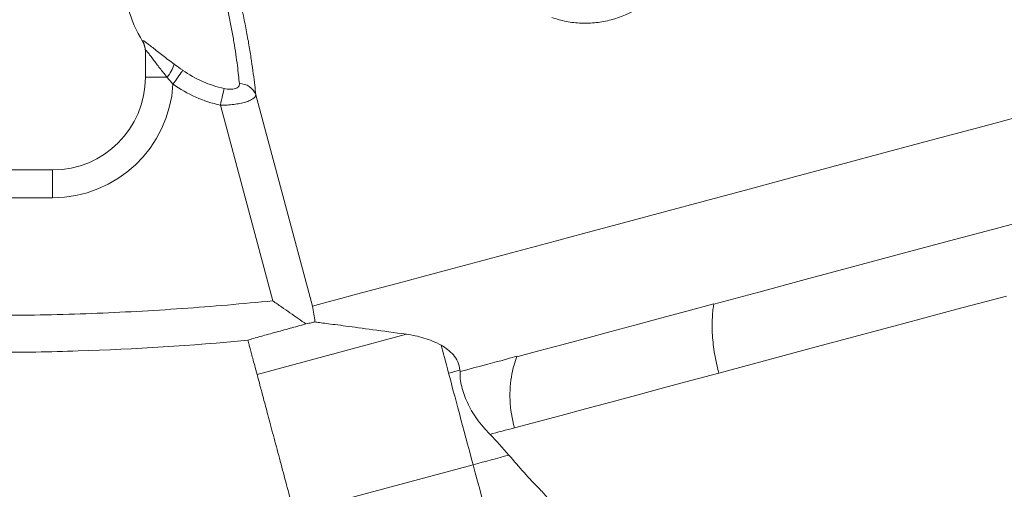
# Model space of a CAD drawing. Header units: millimetres. Extents: x -11 to 389, y -281 to 612.
# Tile 14 of 18: x 45 to 151, y 294 to 344. Entities that reach past the tile are written whole.
import ezdxf

# ---------------------------------------------------------------- set-up
doc = ezdxf.new("R2010")
doc.units = ezdxf.units.MM

msp = doc.modelspace()

# ---------------------------------------------------------------- linework, layer by layer
at = {"color": 8, "linetype": 'Continuous', "lineweight": 15}
msp.add_line((58, 342.06), (58, 342.11), dxfattribs=at)
at = {"color": 7, "linetype": 'Continuous', "lineweight": 15}
for p, q in [((58.29, 338.2), (58.29, 341.07)), ((58.29, 338.2), (60.65, 338.2)), ((70.21, 336.31), (76.31, 313.51)), ((72.04, 314.08), (66.39, 335.18)), ((29.27, 328.2), (48.29, 328.2)), ((48.29, 328.2), (48.29, 325.2)), ((48.29, 325.2), (27.15, 325.2)), ((70.34, 306.15), (86.47, 310.47)), ((74.34, 291.22), (93.66, 296.4))]:
    msp.add_line(p, q, dxfattribs=at)
at = {"color": 7, "linetype": 'Continuous', "lineweight": 15, "flags": 128}
for points in [[(62.33, 338.95), (62.26, 338.84), (62.16, 338.7), (62.04, 338.54), (61.91, 338.35), (61.76, 338.14), (61.6, 337.91), (61.44, 337.68), (61.27, 337.44)], [(66.39, 335.18), (66.45, 335.47), (66.51, 335.74), (66.57, 336.01), (66.63, 336.26), (66.68, 336.49), (66.72, 336.68), (66.76, 336.85), (66.79, 336.98)], [(76.31, 313.51), (76.99, 313.69), (78.01, 313.97), (79.38, 314.33), (81.08, 314.79), (83.11, 315.33), (85.46, 315.96), (88.11, 316.67), (91.07, 317.46), (94.3, 318.33), (97.81, 319.27), (101.56, 320.28), (105.55, 321.34), (109.75, 322.47), (114.15, 323.65), (118.73, 324.88), (123.46, 326.14), (128.33, 327.45), (133.3, 328.78), (138.36, 330.14), (143.49, 331.51), (148.66, 332.89), (153.84, 334.28)], [(155.71, 323.4), (150.38, 321.97), (145.07, 320.55), (139.81, 319.14), (134.61, 317.74), (129.5, 316.37), (124.5, 315.03), (119.63, 313.73)], [(151.21, 314.6), (145.85, 313.17), (140.54, 311.74), (135.29, 310.34), (130.14, 308.96), (125.09, 307.6), (120.17, 306.29)], [(119.63, 313.74), (116.73, 312.96), (113.88, 312.2), (111.1, 311.45), (108.4, 310.73), (105.77, 310.02), (103.22, 309.34), (100.76, 308.68), (98.38, 308.04)], [(98.4, 308.1), (97.59, 307.88), (96.79, 307.66), (96, 307.45), (95.23, 307.25), (94.46, 307.04), (93.71, 306.84), (92.97, 306.64), (92.25, 306.45)], [(91.01, 306.28), (91.17, 306.32), (91.32, 306.36), (91.47, 306.4), (91.63, 306.44), (91.78, 306.48), (91.94, 306.52), (92.09, 306.56), (92.24, 306.61)], [(98.11, 300.37), (100.58, 301.03), (103.14, 301.72), (105.78, 302.43), (108.51, 303.16), (111.32, 303.91), (114.2, 304.69), (117.16, 305.48), (120.17, 306.29)], [(95.48, 299.67), (95.8, 299.75), (96.12, 299.84), (96.45, 299.93), (96.78, 300.02), (97.11, 300.11), (97.44, 300.19), (97.77, 300.28), (98.11, 300.37)], [(93.66, 296.4), (94.15, 296.53), (94.63, 296.66), (95.12, 296.79), (95.6, 296.92), (96.09, 297.05), (96.57, 297.18), (97.05, 297.31), (97.52, 297.44)]]:
    msp.add_lwpolyline(points, dxfattribs=at)
at = {"color": 7, "linetype": 'Continuous', "lineweight": 15}
for centre, radius, start, end in [((69.5, 349.13), 13.5, 195, 211.5985), ((56.32, 341.07), 1.97, 0.0138, 31.8147), ((56.29, 341.01), 2, 0, 31.5985), ((56.43, 341.4), 5.3, 322.7626, 340.1971), ((69.5, 349.13), 12.45, 234.87, 257.4348), ((48.29, 338.2), 10, 270, 0), ((48.29, 338.2), 13, 270, 356.6742), ((69.5, 349.13), 14.29, 234.87, 257.4348), ((68.44, 335.63), 1.89, 21.2256, 90.1522)]:
    msp.add_arc(centre, radius, start, end, dxfattribs=at)
for points, knots in [([(117.81, 361.7), (118.11, 360.46), (118.26, 359.21), (118.24, 357.63), (118.23, 357.31), (118.19, 356.68), (118.15, 356.37), (118.03, 355.44), (117.91, 354.83), (117.68, 353.93), (117.59, 353.63), (117.4, 353.04), (117.29, 352.75), (116.95, 351.88), (116.68, 351.33), (116.1, 350.27), (115.78, 349.76), (115.07, 348.79), (114.69, 348.33), (113.47, 347.04), (112.58, 346.32), (110.63, 345.12), (109.61, 344.69), (108.28, 344.33), (108.02, 344.27), (107.48, 344.17), (107.21, 344.13), (106.4, 344.04), (105.86, 344.02), (104.79, 344.06), (104.26, 344.12), (103.19, 344.33), (102.66, 344.47), (102.14, 344.66)], [0, 0, 0, 0, 0.125, 0.125, 0.15625, 0.15625, 0.1875, 0.1875, 0.25, 0.25, 0.28125, 0.28125, 0.3125, 0.3125, 0.375, 0.375, 0.4375, 0.4375, 0.5, 0.5, 0.625, 0.625, 0.75, 0.75, 0.78125, 0.78125, 0.8125, 0.8125, 0.875, 0.875, 0.9375, 0.9375, 1, 1, 1, 1]), ([(68.44, 337.51), (68.41, 337.79), (68.38, 338.1), (68.31, 338.75), (68.27, 339.11), (68.17, 339.86), (68.12, 340.26), (67.99, 341.11), (67.92, 341.55), (67.77, 342.46), (67.69, 342.93), (67.51, 343.9), (67.41, 344.41), (67.08, 345.93), (66.84, 346.96), (66.56, 348.01)], [0, 0, 0, 0, 0.125, 0.125, 0.25, 0.25, 0.375, 0.375, 0.5, 0.5, 0.625, 0.625, 0.75, 0.75, 1, 1, 1, 1]), ([(68.03, 348.36), (68.34, 347.16), (68.62, 345.98), (68.99, 344.24), (69.11, 343.67), (69.32, 342.55), (69.42, 342.01), (69.59, 340.97), (69.67, 340.46), (69.82, 339.48), (69.88, 339.02), (70, 338.15), (70.05, 337.74), (70.14, 336.98), (70.17, 336.63), (70.21, 336.31)], [0, 0, 0, 0, 0.25, 0.25, 0.375, 0.375, 0.5, 0.5, 0.625, 0.625, 0.75, 0.75, 0.875, 0.875, 1, 1, 1, 1]), ([(58, 342.11), (58, 342.14), (58.02, 342.15), (58.1, 342.12), (58.13, 342.11), (58.21, 342.06), (58.25, 342.03), (58.4, 341.93), (58.51, 341.85), (58.78, 341.64), (58.93, 341.52), (59.25, 341.27), (59.42, 341.13), (59.78, 340.84), (59.97, 340.7), (60.55, 340.24), (60.98, 339.93), (61.41, 339.61)], [0, 0, 0, 0, 0.125, 0.125, 0.1875, 0.1875, 0.25, 0.25, 0.375, 0.375, 0.5, 0.5, 0.625, 0.625, 0.75, 0.75, 1, 1, 1, 1]), ([(60.65, 338.2), (60.37, 338.53), (60.11, 338.86), (59.73, 339.34), (59.61, 339.5), (59.37, 339.82), (59.25, 339.97), (59.03, 340.26), (58.93, 340.4), (58.73, 340.66), (58.64, 340.78), (58.52, 340.93), (58.48, 340.97), (58.42, 341.04), (58.39, 341.07), (58.32, 341.12), (58.29, 341.11), (58.29, 341.07)], [0, 0, 0, 0, 0.25, 0.25, 0.375, 0.375, 0.5, 0.5, 0.625, 0.625, 0.75, 0.75, 0.8125, 0.8125, 0.875, 0.875, 1, 1, 1, 1]), ([(68.44, 337.51), (68.45, 337.4), (68.43, 337.29), (68.32, 337.15), (68.27, 337.11), (68.16, 337.03), (68.09, 337), (67.93, 336.95), (67.84, 336.93), (67.65, 336.9), (67.55, 336.9), (67.34, 336.9), (67.23, 336.91), (67.01, 336.94), (66.9, 336.96), (66.79, 336.98)], [0, 0, 0, 0, 0.25, 0.25, 0.375, 0.375, 0.5, 0.5, 0.625, 0.625, 0.75, 0.75, 0.875, 0.875, 1, 1, 1, 1]), ([(66.39, 335.18), (66.64, 335.18), (66.88, 335.19), (67.37, 335.22), (67.61, 335.24), (68.07, 335.3), (68.29, 335.34), (68.71, 335.42), (68.91, 335.47), (69.26, 335.57), (69.42, 335.63), (69.69, 335.75), (69.81, 335.82), (70.1, 336.02), (70.2, 336.16), (70.21, 336.31)], [0, 0, 0, 0, 0.125, 0.125, 0.25, 0.25, 0.375, 0.375, 0.5, 0.5, 0.625, 0.625, 0.75, 0.75, 1, 1, 1, 1]), ([(32.86, 312.67), (36.13, 312.55), (39.4, 312.5), (45.94, 312.52), (49.2, 312.59), (55.74, 312.84), (59, 313.02), (63.9, 313.36), (65.53, 313.49), (68.78, 313.77), (70.41, 313.93), (72.04, 314.08)], [0, 0, 0, 0, 0.25, 0.25, 0.5, 0.5, 0.75, 0.75, 0.875, 0.875, 1, 1, 1, 1]), ([(75.62, 311.59), (75.36, 311.77), (75.08, 311.96), (74.5, 312.37), (74.2, 312.58), (73.59, 313), (73.29, 313.21), (72.82, 313.54), (72.67, 313.64), (72.35, 313.86), (72.2, 313.97), (72.04, 314.08)], [0, 0, 0, 0, 0.25, 0.25, 0.5, 0.5, 0.75, 0.75, 0.875, 0.875, 1, 1, 1, 1]), ([(119.47, 312.27), (119.47, 312.27), (119.47, 312.27), (119.48, 312.57), (119.51, 312.87), (119.54, 313.15), (119.54, 313.15), (119.54, 313.15)], [0.7499607, 0.7499607, 0.7499607, 0.7499607, 0.75, 0.75, 0.875, 0.875, 0.8750018, 0.8750018, 0.8750018, 0.8750018]), ([(75.62, 311.59), (75.05, 311.43), (74.47, 311.27), (73.33, 310.96), (72.76, 310.8), (71.92, 310.57), (71.64, 310.49), (71.09, 310.34), (70.81, 310.26), (70.28, 310.11), (70.02, 310.03), (69.68, 309.93), (69.58, 309.9), (69.41, 309.84), (69.36, 309.82), (69.36, 309.82)], [0, 0, 0, 0, 0.25, 0.25, 0.5, 0.5, 0.625, 0.625, 0.75, 0.75, 0.875, 0.875, 0.9375, 0.9375, 1, 1, 1, 1]), ([(76.59, 311.8), (76.49, 311.78), (76.36, 311.75), (76.04, 311.68), (75.84, 311.64), (75.62, 311.59)], [0, 0, 0, 0, 0.5, 0.5, 1, 1, 1, 1]), ([(86.47, 310.47), (83.84, 310.84), (81.62, 311.13), (79.1, 311.47), (78.39, 311.56), (77.54, 311.67), (77.3, 311.7), (76.88, 311.76), (76.72, 311.78), (76.59, 311.8)], [0, 0, 0, 0, 0.5, 0.5, 0.75, 0.75, 0.875, 0.875, 1, 1, 1, 1]), ([(90.2, 309.3), (89.61, 309.63), (88.98, 309.88), (87.72, 310.25), (87.09, 310.38), (86.47, 310.47)], [0, 0, 0, 0, 0.5, 0.5, 1, 1, 1, 1]), ([(120.17, 306.29), (120.08, 306.63), (120, 306.98), (119.85, 307.67), (119.78, 308.01), (119.66, 308.7), (119.61, 309.04), (119.53, 309.72), (119.5, 310.06), (119.48, 310.38), (119.48, 310.38), (119.48, 310.38)], [0, 0, 0, 0, 0.125, 0.125, 0.25, 0.25, 0.375, 0.375, 0.5, 0.5, 0.5000489, 0.5000489, 0.5000489, 0.5000489]), ([(69.36, 309.82), (63.27, 309.25), (57.16, 308.87), (48, 308.57), (44.94, 308.52), (38.83, 308.52), (35.78, 308.58), (32.72, 308.69)], [0, 0, 0, 0, 0.5, 0.5, 0.75, 0.75, 1, 1, 1, 1]), ([(70.34, 306.15), (70.25, 306.49), (70.08, 307.12), (69.87, 307.9), (69.7, 308.54), (69.56, 309.06), (69.45, 309.46), (69.39, 309.69), (69.37, 309.79), (69.36, 309.82)], [0.12632193, 0.12632193, 0.12632193, 0.12632193, 0.13948712, 0.15265232, 0.16581752, 0.17898272, 0.19214792, 0.20531312, 0.21064319, 0.21064319, 0.21064319, 0.21064319]), ([(92.22, 306.6), (92.2, 306.93), (92.12, 307.23), (91.87, 307.77), (91.71, 308.02), (91.34, 308.46), (91.13, 308.65), (90.69, 309), (90.45, 309.16), (90.2, 309.3)], [0, 0, 0, 0, 0.25, 0.25, 0.5, 0.5, 0.75, 0.75, 1, 1, 1, 1]), ([(98.11, 300.37), (97.57, 302.39), (97.48, 304.34), (97.85, 306.21), (97.97, 306.88), (98.16, 307.5), (98.39, 308.07)], [0, 0, 0, 0, 0.5, 0.5, 0.5, 0.6786791, 0.6786791, 0.6786791, 0.6786791]), ([(74.34, 291.22), (74.13, 292), (73.7, 293.6), (73.02, 296.14), (72.34, 298.68), (71.71, 301.05), (71.18, 303.01), (70.79, 304.48), (70.52, 305.5), (70.39, 305.96), (70.34, 306.15)], [0.21064319, 0.21064319, 0.21064319, 0.21064319, 0.21790121, 0.22515922, 0.23241724, 0.23967525, 0.24693327, 0.25419129, 0.2614493, 0.26870732, 0.26870732, 0.26870732, 0.26870732]), ([(92.25, 306.45), (92.22, 305.92), (92.29, 305.39), (92.5, 304.55), (92.58, 304.26), (92.79, 303.68), (92.9, 303.39), (93.31, 302.51), (93.65, 301.93), (94.26, 301.06), (94.49, 300.77), (94.96, 300.21), (95.21, 299.94), (95.48, 299.67)], [0, 0, 0, 0, 0.25, 0.25, 0.375, 0.375, 0.5, 0.5, 0.75, 0.75, 0.875, 0.875, 1, 1, 1, 1]), ([(97.52, 297.44), (98.06, 296.8), (98.61, 296.17), (99.71, 294.93), (100.28, 294.33), (100.86, 293.75)], [0, 0, 0, 0, 0.5, 0.5, 1, 1, 1, 1]), ([(107.44, 244.98), (106.66, 247.88), (104.64, 255.42), (101.3, 267.88), (97.46, 282.22), (94.91, 291.72), (93.66, 296.4)], [0.6750593, 0.6750593, 0.6750593, 0.6750593, 0.7226874, 0.7974884, 0.8722893, 0.9470903, 0.9470903, 0.9470903, 0.9470903]), ([(102.42, 291.5), (102.41, 291.63), (102.37, 291.74), (102.28, 291.96), (102.23, 292.07), (102.05, 292.37), (101.91, 292.56), (101.49, 293.09), (101.18, 293.42), (100.86, 293.75)], [0, 0, 0, 0, 0.125, 0.125, 0.25, 0.25, 0.5, 0.5, 1, 1, 1, 1])]:
    msp.add_open_spline(points, degree=3, knots=knots, dxfattribs=at)
for points in [[(61.41, 339.61), (61.72, 339.39), (62.02, 339.17), (62.33, 338.95)], [(61.27, 337.44), (61.06, 337.69), (60.85, 337.94), (60.65, 338.2)], [(76.59, 311.8), (76.53, 312.37), (76.44, 312.95), (76.31, 313.51)], [(119.54, 313.15), (119.57, 313.35), (119.6, 313.54), (119.63, 313.73)], [(119.48, 310.38), (119.44, 311.04), (119.43, 311.67), (119.47, 312.27)], [(91.01, 306.28), (90.68, 307.52), (90.42, 308.5), (90.2, 309.3)], [(93.66, 296.4), (92.57, 300.46), (91.69, 303.75), (91.01, 306.28)], [(92.25, 306.45), (92.25, 306.5), (92.24, 306.55), (92.24, 306.61)], [(95.48, 299.67), (96.17, 298.96), (96.86, 298.22), (97.52, 297.44)]]:
    msp.add_open_spline(points, degree=3, dxfattribs=at)

doc.saveas('drawing.dxf')
